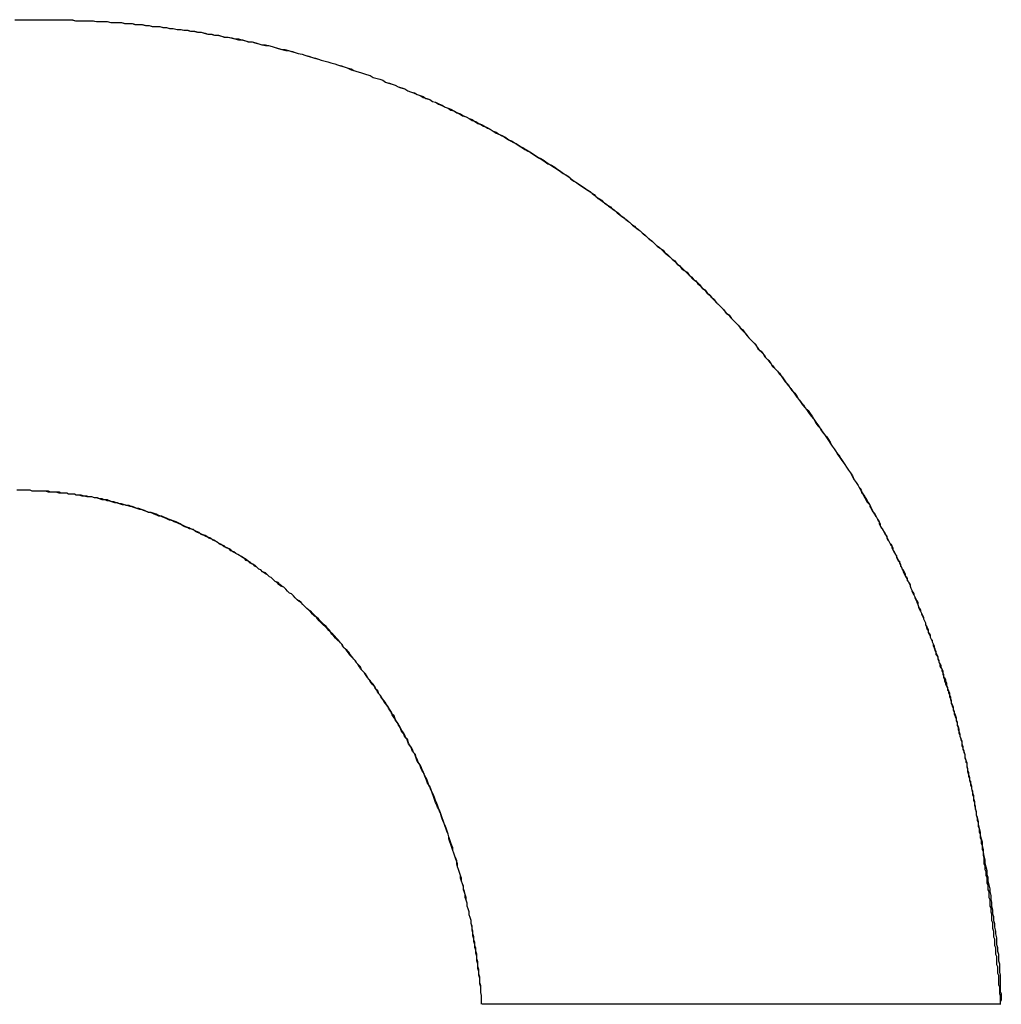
# Model space of a CAD drawing. Extents: x -55 to 3310, y -427 to 1727.
# Tile 33 of 79: x 1009.86 to 1010.88, y 531.61 to 532.64. Entities that reach past the tile are written whole.
import ezdxf

# ---------------------------------------------------------------- set-up
doc = ezdxf.new("R2010")
doc.units = 0
doc.linetypes.add('DURCHGEHEND', pattern=[0])
doc.layers.add('KF_PASSIO_SUB_15_FRONT', color=7, linetype='DURCHGEHEND')

# ---------------------------------------------------------------- blocks, each defined once
blk = doc.blocks.new('KF_PASSIO_SUB_15_FRONT')
at = {"layer": 'KF_PASSIO_SUB_15_FRONT'}
blk.add_line((-219.4026, -390.1513), (-219.9426, -390.1513), dxfattribs=at)
blk.add_line((-219.4026, -390.1513), (-219.9426, -390.1513), dxfattribs=at)
for points in [[(-220.429, -389.126, 0), (-220.423, -389.126, 0), (-220.417, -389.126, 0), (-220.41, -389.126, 0)], [(-220.429, -389.126, 0), (-220.423, -389.126, 0), (-220.417, -389.126, 0), (-220.41, -389.126, 0)], [(-220.41, -389.126, 0), (-220.407, -389.126, 0), (-220.403, -389.126, 0), (-220.399, -389.126, 0), (-220.396, -389.126, 0), (-220.392, -389.126, 0), (-220.388, -389.126, 0), (-220.384, -389.126, 0), (-220.381, -389.126, 0), (-220.377, -389.126, 0), (-220.373, -389.126, 0), (-220.369, -389.126, 0), (-220.366, -389.127, 0), (-220.362, -389.127, 0), (-220.358, -389.127, 0), (-220.355, -389.127, 0), (-220.351, -389.127, 0), (-220.347, -389.127, 0), (-220.344, -389.128, 0), (-220.34, -389.128, 0), (-220.336, -389.128, 0), (-220.333, -389.128, 0), (-220.329, -389.129, 0), (-220.325, -389.129, 0), (-220.322, -389.129, 0), (-220.318, -389.129, 0), (-220.314, -389.13, 0), (-220.311, -389.13, 0), (-220.307, -389.13, 0), (-220.303, -389.131, 0), (-220.3, -389.131, 0), (-220.296, -389.131, 0), (-220.292, -389.132, 0), (-220.289, -389.132, 0), (-220.285, -389.133, 0), (-220.282, -389.133, 0), (-220.278, -389.133, 0), (-220.274, -389.134, 0), (-220.271, -389.134, 0), (-220.267, -389.135, 0), (-220.264, -389.135, 0), (-220.26, -389.136, 0), (-220.256, -389.136, 0), (-220.253, -389.137, 0), (-220.249, -389.137, 0), (-220.246, -389.138, 0), (-220.242, -389.138, 0), (-220.238, -389.139, 0), (-220.235, -389.139, 0), (-220.231, -389.14, 0), (-220.228, -389.141, 0), (-220.224, -389.141, 0), (-220.221, -389.142, 0), (-220.217, -389.142, 0), (-220.214, -389.143, 0), (-220.21, -389.144, 0), (-220.207, -389.144, 0), (-220.203, -389.145, 0), (-220.2, -389.146, 0), (-220.196, -389.147, 0), (-220.192, -389.147, 0), (-220.189, -389.148, 0), (-220.185, -389.149, 0), (-220.182, -389.149, 0), (-220.178, -389.15, 0), (-220.175, -389.151, 0), (-220.172, -389.152, 0), (-220.168, -389.153, 0), (-220.165, -389.153, 0), (-220.161, -389.154, 0), (-220.158, -389.155, 0), (-220.154, -389.156, 0), (-220.151, -389.157, 0), (-220.147, -389.158, 0), (-220.144, -389.158, 0), (-220.14, -389.159, 0), (-220.137, -389.16, 0), (-220.134, -389.161, 0), (-220.13, -389.162, 0), (-220.127, -389.163, 0), (-220.123, -389.164, 0), (-220.12, -389.165, 0), (-220.116, -389.166, 0), (-220.113, -389.167, 0), (-220.11, -389.168, 0), (-220.106, -389.169, 0), (-220.103, -389.17, 0), (-220.1, -389.171, 0), (-220.096, -389.172, 0), (-220.093, -389.173, 0), (-220.089, -389.174, 0), (-220.086, -389.175, 0), (-220.083, -389.176, 0), (-220.079, -389.178, 0), (-220.076, -389.179, 0), (-220.073, -389.18, 0), (-220.069, -389.181, 0), (-220.066, -389.182, 0), (-220.063, -389.183, 0), (-220.059, -389.184, 0), (-220.056, -389.186, 0), (-220.053, -389.187, 0), (-220.049, -389.188, 0), (-220.046, -389.189, 0), (-220.043, -389.191, 0), (-220.04, -389.192, 0), (-220.036, -389.193, 0), (-220.033, -389.194, 0), (-220.03, -389.196, 0), (-220.027, -389.197, 0), (-220.023, -389.198, 0), (-220.02, -389.2, 0), (-220.017, -389.201, 0), (-220.014, -389.202, 0), (-220.01, -389.204, 0), (-220.007, -389.205, 0), (-220.004, -389.206, 0), (-220.001, -389.208, 0), (-219.997, -389.209, 0), (-219.994, -389.211, 0), (-219.991, -389.212, 0), (-219.988, -389.214, 0), (-219.985, -389.215, 0), (-219.981, -389.217, 0), (-219.978, -389.218, 0), (-219.975, -389.219, 0), (-219.972, -389.221, 0), (-219.969, -389.223, 0), (-219.966, -389.224, 0), (-219.963, -389.226, 0), (-219.959, -389.227, 0), (-219.956, -389.229, 0), (-219.953, -389.23, 0), (-219.95, -389.232, 0), (-219.947, -389.234, 0), (-219.944, -389.235, 0), (-219.941, -389.237, 0), (-219.938, -389.238, 0), (-219.934, -389.24, 0), (-219.931, -389.242, 0), (-219.928, -389.243, 0), (-219.925, -389.245, 0), (-219.922, -389.247, 0), (-219.919, -389.248, 0), (-219.916, -389.25, 0), (-219.913, -389.252, 0), (-219.91, -389.254, 0), (-219.907, -389.255, 0), (-219.904, -389.257, 0), (-219.901, -389.259, 0), (-219.898, -389.261, 0), (-219.895, -389.263, 0), (-219.892, -389.264, 0), (-219.889, -389.266, 0), (-219.886, -389.268, 0), (-219.883, -389.27, 0), (-219.88, -389.272, 0), (-219.877, -389.274, 0), (-219.874, -389.276, 0), (-219.871, -389.277, 0), (-219.868, -389.279, 0), (-219.865, -389.281, 0), (-219.862, -389.283, 0), (-219.859, -389.285, 0), (-219.856, -389.287, 0), (-219.853, -389.289, 0), (-219.851, -389.291, 0), (-219.848, -389.293, 0), (-219.845, -389.295, 0), (-219.842, -389.297, 0), (-219.839, -389.299, 0), (-219.836, -389.301, 0), (-219.833, -389.303, 0), (-219.83, -389.305, 0), (-219.828, -389.307, 0), (-219.825, -389.309, 0), (-219.822, -389.312, 0), (-219.819, -389.314, 0), (-219.816, -389.316, 0), (-219.813, -389.318, 0), (-219.811, -389.32, 0), (-219.808, -389.322, 0), (-219.805, -389.324, 0), (-219.802, -389.327, 0), (-219.799, -389.329, 0), (-219.797, -389.331, 0), (-219.794, -389.333, 0), (-219.791, -389.335, 0), (-219.788, -389.338, 0), (-219.786, -389.34, 0), (-219.783, -389.342, 0), (-219.78, -389.344, 0), (-219.777, -389.347, 0), (-219.775, -389.349, 0), (-219.772, -389.351, 0), (-219.769, -389.354, 0), (-219.766, -389.356, 0), (-219.764, -389.358, 0), (-219.761, -389.361, 0), (-219.758, -389.363, 0), (-219.756, -389.365, 0), (-219.753, -389.368, 0), (-219.75, -389.37, 0), (-219.748, -389.372, 0), (-219.745, -389.375, 0), (-219.742, -389.377, 0), (-219.74, -389.38, 0), (-219.737, -389.382, 0), (-219.735, -389.385, 0), (-219.732, -389.387, 0), (-219.729, -389.389, 0), (-219.727, -389.392, 0), (-219.724, -389.394, 0), (-219.722, -389.397, 0), (-219.719, -389.399, 0), (-219.716, -389.402, 0), (-219.714, -389.405, 0), (-219.711, -389.407, 0), (-219.709, -389.41, 0), (-219.706, -389.412, 0), (-219.704, -389.415, 0), (-219.701, -389.417, 0), (-219.699, -389.42, 0), (-219.696, -389.423, 0), (-219.694, -389.425, 0), (-219.691, -389.428, 0), (-219.689, -389.431, 0), (-219.686, -389.433, 0), (-219.684, -389.436, 0), (-219.681, -389.439, 0), (-219.679, -389.441, 0), (-219.676, -389.444, 0), (-219.674, -389.447, 0), (-219.671, -389.449, 0), (-219.669, -389.452, 0), (-219.667, -389.455, 0), (-219.664, -389.458, 0), (-219.662, -389.46, 0), (-219.659, -389.463, 0), (-219.657, -389.466, 0), (-219.655, -389.469, 0), (-219.652, -389.471, 0), (-219.65, -389.474, 0), (-219.648, -389.477, 0), (-219.645, -389.48, 0), (-219.643, -389.483, 0), (-219.64, -389.486, 0), (-219.638, -389.489, 0), (-219.636, -389.491, 0), (-219.633, -389.494, 0), (-219.631, -389.497, 0), (-219.629, -389.5, 0), (-219.627, -389.503, 0), (-219.624, -389.506, 0), (-219.622, -389.509, 0), (-219.62, -389.512, 0), (-219.617, -389.515, 0), (-219.615, -389.518, 0), (-219.613, -389.521, 0), (-219.611, -389.524, 0), (-219.609, -389.527, 0), (-219.606, -389.53, 0), (-219.604, -389.533, 0), (-219.602, -389.536, 0), (-219.6, -389.539, 0), (-219.597, -389.542, 0), (-219.595, -389.545, 0), (-219.593, -389.548, 0), (-219.591, -389.551, 0), (-219.589, -389.554, 0), (-219.587, -389.557, 0), (-219.584, -389.56, 0), (-219.582, -389.563, 0), (-219.58, -389.566, 0), (-219.578, -389.57, 0), (-219.576, -389.573, 0), (-219.574, -389.576, 0), (-219.572, -389.579, 0), (-219.57, -389.582, 0), (-219.568, -389.585, 0), (-219.565, -389.589, 0), (-219.563, -389.592, 0), (-219.561, -389.595, 0), (-219.559, -389.598, 0), (-219.557, -389.601, 0), (-219.555, -389.605, 0), (-219.553, -389.608, 0), (-219.551, -389.611, 0)], [(-220.41, -389.126, 0), (-220.407, -389.126, 0), (-220.403, -389.126, 0), (-220.399, -389.126, 0), (-220.396, -389.126, 0), (-220.392, -389.126, 0), (-220.388, -389.126, 0), (-220.384, -389.126, 0), (-220.381, -389.126, 0), (-220.377, -389.126, 0), (-220.373, -389.126, 0), (-220.37, -389.126, 0), (-220.366, -389.127, 0), (-220.362, -389.127, 0), (-220.359, -389.127, 0), (-220.355, -389.127, 0), (-220.351, -389.127, 0), (-220.348, -389.127, 0), (-220.344, -389.128, 0), (-220.34, -389.128, 0), (-220.337, -389.128, 0), (-220.333, -389.128, 0), (-220.329, -389.129, 0), (-220.326, -389.129, 0), (-220.322, -389.129, 0), (-220.318, -389.129, 0), (-220.315, -389.13, 0), (-220.311, -389.13, 0), (-220.307, -389.13, 0), (-220.304, -389.131, 0), (-220.3, -389.131, 0), (-220.297, -389.131, 0), (-220.293, -389.132, 0), (-220.289, -389.132, 0), (-220.286, -389.133, 0), (-220.282, -389.133, 0), (-220.278, -389.133, 0), (-220.275, -389.134, 0), (-220.271, -389.134, 0), (-220.268, -389.135, 0), (-220.264, -389.135, 0), (-220.26, -389.136, 0), (-220.257, -389.136, 0), (-220.253, -389.137, 0), (-220.25, -389.137, 0), (-220.246, -389.138, 0), (-220.243, -389.138, 0), (-220.239, -389.139, 0), (-220.235, -389.139, 0), (-220.232, -389.14, 0), (-220.228, -389.141, 0), (-220.225, -389.141, 0), (-220.221, -389.142, 0), (-220.218, -389.142, 0), (-220.214, -389.143, 0), (-220.211, -389.144, 0), (-220.207, -389.144, 0), (-220.204, -389.145, 0), (-220.2, -389.146, 0), (-220.196, -389.146, 0), (-220.193, -389.147, 0), (-220.189, -389.148, 0), (-220.186, -389.149, 0), (-220.182, -389.149, 0), (-220.179, -389.15, 0), (-220.175, -389.151, 0), (-220.172, -389.152, 0), (-220.168, -389.152, 0), (-220.165, -389.153, 0), (-220.161, -389.154, 0), (-220.158, -389.155, 0), (-220.155, -389.156, 0), (-220.151, -389.157, 0), (-220.148, -389.157, 0), (-220.144, -389.158, 0), (-220.141, -389.159, 0), (-220.137, -389.16, 0), (-220.134, -389.161, 0), (-220.13, -389.162, 0), (-220.127, -389.163, 0), (-220.124, -389.164, 0), (-220.12, -389.165, 0), (-220.117, -389.166, 0), (-220.113, -389.167, 0), (-220.11, -389.168, 0), (-220.106, -389.169, 0), (-220.103, -389.17, 0), (-220.1, -389.171, 0), (-220.096, -389.172, 0), (-220.093, -389.173, 0), (-220.09, -389.174, 0), (-220.086, -389.175, 0), (-220.083, -389.176, 0), (-220.079, -389.177, 0), (-220.076, -389.179, 0), (-220.073, -389.18, 0), (-220.069, -389.181, 0), (-220.066, -389.182, 0), (-220.063, -389.183, 0), (-220.059, -389.184, 0), (-220.056, -389.186, 0), (-220.053, -389.187, 0), (-220.049, -389.188, 0), (-220.046, -389.189, 0), (-220.043, -389.191, 0), (-220.039, -389.192, 0), (-220.036, -389.193, 0), (-220.033, -389.194, 0), (-220.03, -389.196, 0), (-220.026, -389.197, 0), (-220.023, -389.198, 0), (-220.02, -389.2, 0), (-220.017, -389.201, 0), (-220.013, -389.202, 0), (-220.01, -389.204, 0), (-220.007, -389.205, 0), (-220.004, -389.207, 0), (-220, -389.208, 0), (-219.997, -389.209, 0), (-219.994, -389.211, 0), (-219.991, -389.212, 0), (-219.987, -389.214, 0), (-219.984, -389.215, 0), (-219.981, -389.217, 0), (-219.978, -389.218, 0), (-219.975, -389.22, 0), (-219.972, -389.221, 0), (-219.968, -389.223, 0), (-219.965, -389.224, 0), (-219.962, -389.226, 0), (-219.959, -389.227, 0), (-219.956, -389.229, 0), (-219.953, -389.231, 0), (-219.949, -389.232, 0), (-219.946, -389.234, 0), (-219.943, -389.235, 0), (-219.94, -389.237, 0), (-219.937, -389.239, 0), (-219.934, -389.24, 0), (-219.931, -389.242, 0), (-219.928, -389.244, 0), (-219.925, -389.245, 0), (-219.921, -389.247, 0), (-219.918, -389.249, 0), (-219.915, -389.251, 0), (-219.912, -389.252, 0), (-219.909, -389.254, 0), (-219.906, -389.256, 0), (-219.903, -389.258, 0), (-219.9, -389.259, 0), (-219.897, -389.261, 0), (-219.894, -389.263, 0), (-219.891, -389.265, 0), (-219.888, -389.267, 0), (-219.885, -389.269, 0), (-219.882, -389.27, 0), (-219.879, -389.272, 0), (-219.876, -389.274, 0), (-219.873, -389.276, 0), (-219.87, -389.278, 0), (-219.867, -389.28, 0), (-219.864, -389.282, 0), (-219.861, -389.284, 0), (-219.858, -389.286, 0), (-219.855, -389.288, 0), (-219.852, -389.29, 0), (-219.85, -389.292, 0), (-219.847, -389.294, 0), (-219.844, -389.296, 0), (-219.841, -389.298, 0), (-219.838, -389.3, 0), (-219.835, -389.302, 0), (-219.832, -389.304, 0), (-219.829, -389.306, 0), (-219.826, -389.308, 0), (-219.824, -389.31, 0), (-219.821, -389.312, 0), (-219.818, -389.314, 0), (-219.815, -389.317, 0), (-219.812, -389.319, 0), (-219.809, -389.321, 0), (-219.807, -389.323, 0), (-219.804, -389.325, 0), (-219.801, -389.327, 0), (-219.798, -389.33, 0), (-219.795, -389.332, 0), (-219.793, -389.334, 0), (-219.79, -389.336, 0), (-219.787, -389.339, 0), (-219.784, -389.341, 0), (-219.782, -389.343, 0), (-219.779, -389.345, 0), (-219.776, -389.348, 0), (-219.773, -389.35, 0), (-219.771, -389.352, 0), (-219.768, -389.355, 0), (-219.765, -389.357, 0), (-219.763, -389.359, 0), (-219.76, -389.362, 0), (-219.757, -389.364, 0), (-219.754, -389.366, 0), (-219.752, -389.369, 0), (-219.749, -389.371, 0), (-219.747, -389.373, 0), (-219.744, -389.376, 0), (-219.741, -389.378, 0), (-219.739, -389.381, 0), (-219.736, -389.383, 0), (-219.733, -389.386, 0), (-219.731, -389.388, 0), (-219.728, -389.391, 0), (-219.726, -389.393, 0), (-219.723, -389.396, 0), (-219.72, -389.398, 0), (-219.718, -389.401, 0), (-219.715, -389.403, 0), (-219.713, -389.406, 0), (-219.71, -389.408, 0), (-219.708, -389.411, 0), (-219.705, -389.413, 0), (-219.703, -389.416, 0), (-219.7, -389.419, 0), (-219.698, -389.421, 0), (-219.695, -389.424, 0), (-219.693, -389.426, 0), (-219.69, -389.429, 0), (-219.688, -389.432, 0), (-219.685, -389.434, 0), (-219.683, -389.437, 0), (-219.68, -389.44, 0), (-219.678, -389.442, 0), (-219.675, -389.445, 0), (-219.673, -389.448, 0), (-219.67, -389.451, 0), (-219.668, -389.453, 0), (-219.666, -389.456, 0), (-219.663, -389.459, 0), (-219.661, -389.461, 0), (-219.658, -389.464, 0), (-219.656, -389.467, 0), (-219.654, -389.47, 0), (-219.651, -389.473, 0), (-219.649, -389.475, 0), (-219.647, -389.478, 0), (-219.644, -389.481, 0), (-219.642, -389.484, 0), (-219.64, -389.487, 0), (-219.637, -389.49, 0), (-219.635, -389.492, 0), (-219.633, -389.495, 0), (-219.63, -389.498, 0), (-219.628, -389.501, 0), (-219.626, -389.504, 0), (-219.624, -389.507, 0), (-219.621, -389.51, 0), (-219.619, -389.513, 0), (-219.617, -389.516, 0), (-219.615, -389.519, 0), (-219.612, -389.522, 0), (-219.61, -389.525, 0), (-219.608, -389.527, 0), (-219.606, -389.53, 0), (-219.603, -389.533, 0), (-219.601, -389.536, 0), (-219.599, -389.539, 0), (-219.597, -389.542, 0), (-219.595, -389.546, 0), (-219.593, -389.549, 0), (-219.59, -389.552, 0), (-219.588, -389.555, 0), (-219.586, -389.558, 0), (-219.584, -389.561, 0), (-219.582, -389.564, 0), (-219.58, -389.567, 0), (-219.578, -389.57, 0), (-219.576, -389.573, 0), (-219.574, -389.576, 0), (-219.571, -389.579, 0), (-219.569, -389.583, 0), (-219.567, -389.586, 0), (-219.565, -389.589, 0), (-219.563, -389.592, 0), (-219.561, -389.595, 0), (-219.559, -389.598, 0), (-219.557, -389.602, 0), (-219.555, -389.605, 0), (-219.553, -389.608, 0), (-219.551, -389.611, 0)], [(-219.943, -390.151, 0), (-219.943, -390.148, 0), (-219.943, -390.145, 0), (-219.943, -390.142, 0), (-219.944, -390.139, 0), (-219.944, -390.136, 0), (-219.944, -390.132, 0), (-219.945, -390.129, 0), (-219.945, -390.126, 0), (-219.945, -390.123, 0), (-219.946, -390.12, 0), (-219.946, -390.117, 0), (-219.947, -390.114, 0), (-219.947, -390.11, 0), (-219.947, -390.107, 0), (-219.948, -390.104, 0), (-219.948, -390.101, 0), (-219.949, -390.098, 0), (-219.949, -390.095, 0), (-219.95, -390.092, 0), (-219.95, -390.089, 0), (-219.951, -390.086, 0), (-219.951, -390.083, 0), (-219.952, -390.08, 0), (-219.952, -390.077, 0), (-219.953, -390.074, 0), (-219.953, -390.071, 0), (-219.954, -390.067, 0), (-219.954, -390.064, 0), (-219.955, -390.061, 0), (-219.956, -390.058, 0), (-219.956, -390.055, 0), (-219.957, -390.052, 0), (-219.958, -390.049, 0), (-219.958, -390.046, 0), (-219.959, -390.043, 0), (-219.96, -390.04, 0), (-219.96, -390.037, 0), (-219.961, -390.035, 0), (-219.962, -390.032, 0), (-219.962, -390.029, 0), (-219.963, -390.026, 0), (-219.964, -390.023, 0), (-219.965, -390.02, 0), (-219.965, -390.017, 0), (-219.966, -390.014, 0), (-219.967, -390.011, 0), (-219.968, -390.008, 0), (-219.969, -390.005, 0), (-219.969, -390.002, 0), (-219.97, -389.999, 0), (-219.971, -389.997, 0), (-219.972, -389.994, 0), (-219.973, -389.991, 0), (-219.974, -389.988, 0), (-219.975, -389.985, 0), (-219.976, -389.982, 0), (-219.977, -389.979, 0), (-219.977, -389.977, 0), (-219.978, -389.974, 0), (-219.979, -389.971, 0), (-219.98, -389.968, 0), (-219.981, -389.965, 0), (-219.982, -389.963, 0), (-219.983, -389.96, 0), (-219.984, -389.957, 0), (-219.985, -389.954, 0), (-219.986, -389.952, 0), (-219.987, -389.949, 0), (-219.989, -389.946, 0), (-219.99, -389.943, 0), (-219.991, -389.941, 0), (-219.992, -389.938, 0), (-219.993, -389.935, 0), (-219.994, -389.932, 0), (-219.995, -389.93, 0), (-219.996, -389.927, 0), (-219.997, -389.924, 0), (-219.999, -389.922, 0), (-220, -389.919, 0), (-220.001, -389.916, 0), (-220.002, -389.914, 0), (-220.003, -389.911, 0), (-220.005, -389.908, 0), (-220.006, -389.906, 0), (-220.007, -389.903, 0), (-220.008, -389.901, 0), (-220.01, -389.898, 0), (-220.011, -389.895, 0), (-220.012, -389.893, 0), (-220.013, -389.89, 0), (-220.015, -389.888, 0), (-220.016, -389.885, 0), (-220.017, -389.883, 0), (-220.019, -389.88, 0), (-220.02, -389.878, 0), (-220.021, -389.875, 0), (-220.023, -389.873, 0), (-220.024, -389.87, 0), (-220.026, -389.868, 0), (-220.027, -389.865, 0), (-220.028, -389.863, 0), (-220.03, -389.86, 0), (-220.031, -389.858, 0), (-220.033, -389.855, 0), (-220.034, -389.853, 0), (-220.036, -389.85, 0), (-220.037, -389.848, 0), (-220.038, -389.846, 0), (-220.04, -389.843, 0), (-220.041, -389.841, 0), (-220.043, -389.838, 0), (-220.045, -389.836, 0), (-220.046, -389.834, 0), (-220.048, -389.831, 0), (-220.049, -389.829, 0), (-220.051, -389.827, 0), (-220.052, -389.824, 0), (-220.054, -389.822, 0), (-220.055, -389.82, 0), (-220.057, -389.818, 0), (-220.059, -389.815, 0), (-220.06, -389.813, 0), (-220.062, -389.811, 0), (-220.064, -389.808, 0), (-220.065, -389.806, 0), (-220.067, -389.804, 0), (-220.069, -389.802, 0), (-220.07, -389.8, 0), (-220.072, -389.797, 0), (-220.074, -389.795, 0), (-220.075, -389.793, 0), (-220.077, -389.791, 0), (-220.079, -389.789, 0), (-220.081, -389.787, 0), (-220.082, -389.785, 0), (-220.084, -389.782, 0), (-220.086, -389.78, 0), (-220.088, -389.778, 0), (-220.089, -389.776, 0), (-220.091, -389.774, 0), (-220.093, -389.772, 0), (-220.095, -389.77, 0), (-220.097, -389.768, 0), (-220.099, -389.766, 0), (-220.1, -389.764, 0), (-220.102, -389.762, 0), (-220.104, -389.76, 0), (-220.106, -389.758, 0), (-220.108, -389.756, 0), (-220.11, -389.754, 0), (-220.112, -389.752, 0), (-220.114, -389.75, 0), (-220.115, -389.748, 0), (-220.117, -389.746, 0), (-220.119, -389.744, 0), (-220.121, -389.742, 0), (-220.123, -389.741, 0), (-220.125, -389.739, 0), (-220.127, -389.737, 0), (-220.129, -389.735, 0), (-220.131, -389.733, 0), (-220.133, -389.731, 0), (-220.135, -389.73, 0), (-220.137, -389.728, 0), (-220.139, -389.726, 0), (-220.141, -389.724, 0), (-220.143, -389.723, 0), (-220.145, -389.721, 0), (-220.147, -389.719, 0), (-220.149, -389.717, 0), (-220.152, -389.716, 0), (-220.154, -389.714, 0), (-220.156, -389.712, 0), (-220.158, -389.711, 0), (-220.16, -389.709, 0), (-220.162, -389.707, 0), (-220.164, -389.706, 0), (-220.166, -389.704, 0), (-220.168, -389.703, 0), (-220.171, -389.701, 0), (-220.173, -389.699, 0), (-220.175, -389.698, 0), (-220.177, -389.696, 0), (-220.179, -389.695, 0), (-220.181, -389.693, 0), (-220.184, -389.692, 0), (-220.186, -389.69, 0), (-220.188, -389.689, 0), (-220.19, -389.687, 0), (-220.192, -389.686, 0), (-220.195, -389.684, 0), (-220.197, -389.683, 0), (-220.199, -389.682, 0), (-220.201, -389.68, 0), (-220.204, -389.679, 0), (-220.206, -389.677, 0), (-220.208, -389.676, 0), (-220.211, -389.675, 0), (-220.213, -389.673, 0), (-220.215, -389.672, 0), (-220.217, -389.671, 0), (-220.22, -389.669, 0), (-220.222, -389.668, 0), (-220.224, -389.667, 0), (-220.227, -389.666, 0), (-220.229, -389.664, 0), (-220.231, -389.663, 0), (-220.234, -389.662, 0), (-220.236, -389.661, 0), (-220.239, -389.66, 0), (-220.241, -389.659, 0), (-220.243, -389.657, 0), (-220.246, -389.656, 0), (-220.248, -389.655, 0), (-220.251, -389.654, 0), (-220.253, -389.653, 0), (-220.255, -389.652, 0), (-220.258, -389.651, 0), (-220.26, -389.65, 0), (-220.263, -389.649, 0), (-220.265, -389.648, 0), (-220.268, -389.647, 0), (-220.27, -389.646, 0), (-220.272, -389.645, 0), (-220.275, -389.644, 0), (-220.277, -389.643, 0), (-220.28, -389.642, 0), (-220.282, -389.641, 0), (-220.285, -389.64, 0), (-220.287, -389.639, 0), (-220.29, -389.639, 0), (-220.292, -389.638, 0), (-220.295, -389.637, 0), (-220.297, -389.636, 0), (-220.3, -389.635, 0), (-220.302, -389.635, 0), (-220.305, -389.634, 0), (-220.308, -389.633, 0), (-220.31, -389.632, 0), (-220.313, -389.632, 0), (-220.315, -389.631, 0), (-220.318, -389.63, 0), (-220.32, -389.63, 0), (-220.323, -389.629, 0), (-220.326, -389.628, 0), (-220.328, -389.628, 0), (-220.331, -389.627, 0), (-220.333, -389.626, 0), (-220.336, -389.626, 0), (-220.338, -389.625, 0), (-220.341, -389.625, 0), (-220.344, -389.624, 0), (-220.346, -389.624, 0), (-220.349, -389.623, 0), (-220.352, -389.623, 0), (-220.354, -389.622, 0), (-220.357, -389.622, 0), (-220.36, -389.621, 0), (-220.362, -389.621, 0), (-220.365, -389.621, 0), (-220.367, -389.62, 0), (-220.37, -389.62, 0), (-220.373, -389.62, 0), (-220.375, -389.619, 0), (-220.378, -389.619, 0), (-220.381, -389.619, 0), (-220.383, -389.618, 0), (-220.386, -389.618, 0), (-220.389, -389.618, 0), (-220.392, -389.618, 0), (-220.394, -389.617, 0), (-220.397, -389.617, 0), (-220.4, -389.617, 0), (-220.402, -389.617, 0), (-220.405, -389.617, 0), (-220.408, -389.617, 0), (-220.411, -389.617, 0), (-220.413, -389.616, 0), (-220.416, -389.616, 0), (-220.419, -389.616, 0), (-220.421, -389.616, 0), (-220.424, -389.616, 0), (-220.427, -389.616, 0)], [(-219.943, -390.151, 0), (-219.943, -390.148, 0), (-219.943, -390.145, 0), (-219.943, -390.142, 0), (-219.944, -390.139, 0), (-219.944, -390.136, 0), (-219.944, -390.133, 0), (-219.945, -390.13, 0), (-219.945, -390.127, 0), (-219.945, -390.124, 0), (-219.946, -390.121, 0), (-219.946, -390.118, 0), (-219.946, -390.115, 0), (-219.947, -390.112, 0), (-219.947, -390.109, 0), (-219.948, -390.106, 0), (-219.948, -390.102, 0), (-219.948, -390.099, 0), (-219.949, -390.096, 0), (-219.949, -390.093, 0), (-219.95, -390.09, 0), (-219.95, -390.087, 0), (-219.951, -390.084, 0), (-219.951, -390.081, 0), (-219.952, -390.078, 0), (-219.952, -390.075, 0), (-219.953, -390.073, 0), (-219.953, -390.07, 0), (-219.954, -390.067, 0), (-219.954, -390.064, 0), (-219.955, -390.061, 0), (-219.956, -390.058, 0), (-219.956, -390.055, 0), (-219.957, -390.052, 0), (-219.958, -390.049, 0), (-219.958, -390.046, 0), (-219.959, -390.043, 0), (-219.959, -390.04, 0), (-219.96, -390.037, 0), (-219.961, -390.034, 0), (-219.962, -390.031, 0), (-219.962, -390.028, 0), (-219.963, -390.026, 0), (-219.964, -390.023, 0), (-219.964, -390.02, 0), (-219.965, -390.017, 0), (-219.966, -390.014, 0), (-219.967, -390.011, 0), (-219.968, -390.008, 0), (-219.968, -390.005, 0), (-219.969, -390.003, 0), (-219.97, -390, 0), (-219.971, -389.997, 0), (-219.972, -389.994, 0), (-219.973, -389.991, 0), (-219.973, -389.988, 0), (-219.974, -389.986, 0), (-219.975, -389.983, 0), (-219.976, -389.98, 0), (-219.977, -389.977, 0), (-219.978, -389.974, 0), (-219.979, -389.972, 0), (-219.98, -389.969, 0), (-219.981, -389.966, 0), (-219.982, -389.963, 0), (-219.983, -389.961, 0), (-219.984, -389.958, 0), (-219.985, -389.955, 0), (-219.986, -389.952, 0), (-219.987, -389.95, 0), (-219.988, -389.947, 0), (-219.989, -389.944, 0), (-219.99, -389.941, 0), (-219.991, -389.939, 0), (-219.992, -389.936, 0), (-219.993, -389.933, 0), (-219.994, -389.931, 0), (-219.996, -389.928, 0), (-219.997, -389.925, 0), (-219.998, -389.923, 0), (-219.999, -389.92, 0), (-220, -389.917, 0), (-220.001, -389.915, 0), (-220.003, -389.912, 0), (-220.004, -389.909, 0), (-220.005, -389.907, 0), (-220.006, -389.904, 0), (-220.007, -389.902, 0), (-220.009, -389.899, 0), (-220.01, -389.896, 0), (-220.011, -389.894, 0), (-220.012, -389.891, 0), (-220.014, -389.889, 0), (-220.015, -389.886, 0), (-220.016, -389.884, 0), (-220.018, -389.881, 0), (-220.019, -389.879, 0), (-220.02, -389.876, 0), (-220.022, -389.874, 0), (-220.023, -389.871, 0), (-220.024, -389.869, 0), (-220.026, -389.866, 0), (-220.027, -389.864, 0), (-220.029, -389.861, 0), (-220.03, -389.859, 0), (-220.032, -389.856, 0), (-220.033, -389.854, 0), (-220.034, -389.851, 0), (-220.036, -389.849, 0), (-220.037, -389.847, 0), (-220.039, -389.844, 0), (-220.04, -389.842, 0), (-220.042, -389.839, 0), (-220.043, -389.837, 0), (-220.045, -389.835, 0), (-220.047, -389.832, 0), (-220.048, -389.83, 0), (-220.05, -389.828, 0), (-220.051, -389.825, 0), (-220.053, -389.823, 0), (-220.054, -389.821, 0), (-220.056, -389.818, 0), (-220.058, -389.816, 0), (-220.059, -389.814, 0), (-220.061, -389.812, 0), (-220.063, -389.809, 0), (-220.064, -389.807, 0), (-220.066, -389.805, 0), (-220.068, -389.803, 0), (-220.069, -389.8, 0), (-220.071, -389.798, 0), (-220.073, -389.796, 0), (-220.074, -389.794, 0), (-220.076, -389.792, 0), (-220.078, -389.789, 0), (-220.08, -389.787, 0), (-220.081, -389.785, 0), (-220.083, -389.783, 0), (-220.085, -389.781, 0), (-220.087, -389.779, 0), (-220.088, -389.777, 0), (-220.09, -389.775, 0), (-220.092, -389.772, 0), (-220.094, -389.77, 0), (-220.096, -389.768, 0), (-220.098, -389.766, 0), (-220.1, -389.764, 0), (-220.101, -389.762, 0), (-220.103, -389.76, 0), (-220.105, -389.758, 0), (-220.107, -389.756, 0), (-220.109, -389.754, 0), (-220.111, -389.752, 0), (-220.113, -389.75, 0), (-220.115, -389.748, 0), (-220.117, -389.747, 0), (-220.119, -389.745, 0), (-220.121, -389.743, 0), (-220.123, -389.741, 0), (-220.125, -389.739, 0), (-220.127, -389.737, 0), (-220.129, -389.735, 0), (-220.131, -389.733, 0), (-220.133, -389.732, 0), (-220.135, -389.73, 0), (-220.137, -389.728, 0), (-220.139, -389.726, 0), (-220.141, -389.724, 0), (-220.143, -389.723, 0), (-220.145, -389.721, 0), (-220.147, -389.719, 0), (-220.149, -389.717, 0), (-220.151, -389.716, 0), (-220.153, -389.714, 0), (-220.155, -389.712, 0), (-220.158, -389.711, 0), (-220.16, -389.709, 0), (-220.162, -389.707, 0), (-220.164, -389.706, 0), (-220.166, -389.704, 0), (-220.168, -389.702, 0), (-220.171, -389.701, 0), (-220.173, -389.699, 0), (-220.175, -389.698, 0), (-220.177, -389.696, 0), (-220.179, -389.694, 0), (-220.182, -389.693, 0), (-220.184, -389.691, 0), (-220.186, -389.69, 0), (-220.188, -389.688, 0), (-220.19, -389.687, 0), (-220.193, -389.685, 0), (-220.195, -389.684, 0), (-220.197, -389.683, 0), (-220.2, -389.681, 0), (-220.202, -389.68, 0), (-220.204, -389.678, 0), (-220.206, -389.677, 0), (-220.209, -389.676, 0), (-220.211, -389.674, 0), (-220.213, -389.673, 0), (-220.216, -389.672, 0), (-220.218, -389.67, 0), (-220.22, -389.669, 0), (-220.223, -389.668, 0), (-220.225, -389.666, 0), (-220.228, -389.665, 0), (-220.23, -389.664, 0), (-220.232, -389.663, 0), (-220.235, -389.662, 0), (-220.237, -389.66, 0), (-220.24, -389.659, 0), (-220.242, -389.658, 0), (-220.244, -389.657, 0), (-220.247, -389.656, 0), (-220.249, -389.655, 0), (-220.252, -389.654, 0), (-220.254, -389.653, 0), (-220.257, -389.651, 0), (-220.259, -389.65, 0), (-220.261, -389.649, 0), (-220.264, -389.648, 0), (-220.266, -389.647, 0), (-220.269, -389.646, 0), (-220.271, -389.645, 0), (-220.274, -389.644, 0), (-220.276, -389.643, 0), (-220.279, -389.643, 0), (-220.281, -389.642, 0), (-220.284, -389.641, 0), (-220.286, -389.64, 0), (-220.289, -389.639, 0), (-220.292, -389.638, 0), (-220.294, -389.637, 0), (-220.297, -389.636, 0), (-220.299, -389.636, 0), (-220.302, -389.635, 0), (-220.304, -389.634, 0), (-220.307, -389.633, 0), (-220.309, -389.633, 0), (-220.312, -389.632, 0), (-220.315, -389.631, 0), (-220.317, -389.631, 0), (-220.32, -389.63, 0), (-220.322, -389.629, 0), (-220.325, -389.629, 0), (-220.328, -389.628, 0), (-220.33, -389.627, 0), (-220.333, -389.627, 0), (-220.335, -389.626, 0), (-220.338, -389.626, 0), (-220.341, -389.625, 0), (-220.343, -389.624, 0), (-220.346, -389.624, 0), (-220.349, -389.623, 0), (-220.351, -389.623, 0), (-220.354, -389.623, 0), (-220.357, -389.622, 0), (-220.359, -389.622, 0), (-220.362, -389.621, 0), (-220.365, -389.621, 0), (-220.367, -389.62, 0), (-220.37, -389.62, 0), (-220.373, -389.62, 0), (-220.375, -389.619, 0), (-220.378, -389.619, 0), (-220.381, -389.619, 0), (-220.383, -389.619, 0), (-220.386, -389.618, 0), (-220.389, -389.618, 0), (-220.392, -389.618, 0), (-220.394, -389.618, 0), (-220.397, -389.617, 0), (-220.4, -389.617, 0), (-220.402, -389.617, 0), (-220.405, -389.617, 0), (-220.408, -389.617, 0), (-220.411, -389.617, 0), (-220.413, -389.616, 0), (-220.416, -389.616, 0), (-220.419, -389.616, 0), (-220.421, -389.616, 0), (-220.424, -389.616, 0), (-220.427, -389.616, 0)], [(-219.551, -389.611, 0), (-219.55, -389.613, 0), (-219.549, -389.614, 0), (-219.548, -389.616, 0), (-219.547, -389.618, 0), (-219.546, -389.619, 0), (-219.545, -389.621, 0), (-219.544, -389.623, 0), (-219.543, -389.624, 0), (-219.542, -389.626, 0), (-219.541, -389.628, 0), (-219.54, -389.629, 0), (-219.539, -389.631, 0), (-219.539, -389.633, 0), (-219.538, -389.634, 0), (-219.537, -389.636, 0), (-219.536, -389.638, 0), (-219.535, -389.639, 0), (-219.534, -389.641, 0), (-219.533, -389.643, 0), (-219.532, -389.644, 0), (-219.531, -389.646, 0), (-219.53, -389.648, 0), (-219.529, -389.649, 0), (-219.528, -389.651, 0), (-219.528, -389.653, 0), (-219.527, -389.654, 0), (-219.526, -389.656, 0), (-219.525, -389.658, 0), (-219.524, -389.659, 0), (-219.523, -389.661, 0), (-219.522, -389.663, 0), (-219.521, -389.664, 0), (-219.521, -389.666, 0), (-219.52, -389.668, 0), (-219.519, -389.669, 0), (-219.518, -389.671, 0), (-219.517, -389.673, 0), (-219.516, -389.674, 0), (-219.516, -389.676, 0), (-219.515, -389.678, 0), (-219.514, -389.679, 0), (-219.513, -389.681, 0), (-219.512, -389.683, 0), (-219.511, -389.684, 0), (-219.511, -389.686, 0), (-219.51, -389.688, 0), (-219.509, -389.69, 0), (-219.508, -389.691, 0), (-219.507, -389.693, 0), (-219.507, -389.695, 0), (-219.506, -389.696, 0), (-219.505, -389.698, 0), (-219.504, -389.7, 0), (-219.504, -389.701, 0), (-219.503, -389.703, 0), (-219.502, -389.705, 0), (-219.501, -389.706, 0), (-219.5, -389.708, 0), (-219.5, -389.71, 0), (-219.499, -389.711, 0), (-219.498, -389.713, 0), (-219.497, -389.715, 0), (-219.497, -389.716, 0), (-219.496, -389.718, 0), (-219.495, -389.72, 0), (-219.495, -389.721, 0), (-219.494, -389.723, 0), (-219.493, -389.725, 0), (-219.492, -389.727, 0), (-219.492, -389.728, 0), (-219.491, -389.73, 0), (-219.49, -389.732, 0), (-219.49, -389.733, 0), (-219.489, -389.735, 0), (-219.488, -389.737, 0), (-219.488, -389.738, 0), (-219.487, -389.74, 0), (-219.486, -389.742, 0), (-219.485, -389.744, 0), (-219.485, -389.745, 0), (-219.484, -389.747, 0), (-219.483, -389.749, 0), (-219.483, -389.75, 0), (-219.482, -389.752, 0), (-219.481, -389.754, 0), (-219.481, -389.756, 0), (-219.48, -389.757, 0), (-219.48, -389.759, 0), (-219.479, -389.761, 0), (-219.478, -389.762, 0), (-219.478, -389.764, 0), (-219.477, -389.766, 0), (-219.476, -389.768, 0), (-219.476, -389.769, 0), (-219.475, -389.771, 0), (-219.474, -389.773, 0), (-219.474, -389.774, 0), (-219.473, -389.776, 0), (-219.473, -389.778, 0), (-219.472, -389.78, 0), (-219.471, -389.781, 0), (-219.471, -389.783, 0), (-219.47, -389.785, 0), (-219.47, -389.787, 0), (-219.469, -389.788, 0), (-219.468, -389.79, 0), (-219.468, -389.792, 0), (-219.467, -389.794, 0), (-219.467, -389.795, 0), (-219.466, -389.797, 0), (-219.466, -389.799, 0), (-219.465, -389.801, 0), (-219.464, -389.802, 0), (-219.464, -389.804, 0), (-219.463, -389.806, 0), (-219.463, -389.808, 0), (-219.462, -389.809, 0), (-219.462, -389.811, 0), (-219.461, -389.813, 0), (-219.461, -389.815, 0), (-219.46, -389.816, 0), (-219.46, -389.818, 0), (-219.459, -389.82, 0), (-219.458, -389.822, 0), (-219.458, -389.824, 0), (-219.457, -389.825, 0), (-219.457, -389.827, 0), (-219.456, -389.829, 0), (-219.456, -389.831, 0), (-219.455, -389.833, 0), (-219.455, -389.834, 0), (-219.454, -389.836, 0), (-219.454, -389.838, 0), (-219.453, -389.84, 0), (-219.453, -389.841, 0), (-219.452, -389.843, 0), (-219.452, -389.845, 0), (-219.451, -389.847, 0), (-219.451, -389.849, 0), (-219.45, -389.851, 0), (-219.45, -389.852, 0), (-219.449, -389.854, 0), (-219.449, -389.856, 0), (-219.448, -389.858, 0), (-219.448, -389.86, 0), (-219.448, -389.861, 0), (-219.447, -389.863, 0), (-219.447, -389.865, 0), (-219.446, -389.867, 0), (-219.446, -389.869, 0), (-219.445, -389.871, 0), (-219.445, -389.872, 0), (-219.444, -389.874, 0), (-219.444, -389.876, 0), (-219.443, -389.878, 0), (-219.443, -389.88, 0), (-219.443, -389.882, 0), (-219.442, -389.884, 0), (-219.442, -389.885, 0), (-219.441, -389.887, 0), (-219.441, -389.889, 0), (-219.44, -389.891, 0), (-219.44, -389.893, 0), (-219.44, -389.895, 0), (-219.439, -389.897, 0), (-219.439, -389.899, 0), (-219.438, -389.9, 0), (-219.438, -389.902, 0), (-219.438, -389.904, 0), (-219.437, -389.906, 0), (-219.437, -389.908, 0), (-219.436, -389.91, 0), (-219.436, -389.912, 0), (-219.436, -389.914, 0), (-219.435, -389.916, 0), (-219.435, -389.918, 0), (-219.434, -389.919, 0), (-219.434, -389.921, 0), (-219.434, -389.923, 0), (-219.433, -389.925, 0), (-219.433, -389.927, 0), (-219.432, -389.929, 0), (-219.432, -389.931, 0), (-219.432, -389.933, 0), (-219.431, -389.935, 0), (-219.431, -389.937, 0), (-219.431, -389.939, 0), (-219.43, -389.941, 0), (-219.43, -389.943, 0), (-219.429, -389.945, 0), (-219.429, -389.947, 0), (-219.429, -389.948, 0), (-219.428, -389.95, 0), (-219.428, -389.952, 0), (-219.428, -389.954, 0), (-219.427, -389.956, 0), (-219.427, -389.958, 0), (-219.427, -389.96, 0), (-219.426, -389.962, 0), (-219.426, -389.964, 0), (-219.426, -389.966, 0), (-219.425, -389.968, 0), (-219.425, -389.97, 0), (-219.425, -389.972, 0), (-219.424, -389.974, 0), (-219.424, -389.976, 0), (-219.424, -389.978, 0), (-219.423, -389.98, 0), (-219.423, -389.982, 0), (-219.423, -389.984, 0), (-219.422, -389.986, 0), (-219.422, -389.988, 0), (-219.422, -389.99, 0), (-219.421, -389.992, 0), (-219.421, -389.994, 0), (-219.421, -389.996, 0), (-219.42, -389.999, 0), (-219.42, -390.001, 0), (-219.42, -390.003, 0), (-219.42, -390.005, 0), (-219.419, -390.007, 0), (-219.419, -390.009, 0), (-219.419, -390.011, 0), (-219.418, -390.013, 0), (-219.418, -390.015, 0), (-219.418, -390.017, 0), (-219.417, -390.019, 0), (-219.417, -390.021, 0), (-219.417, -390.023, 0), (-219.417, -390.025, 0), (-219.416, -390.027, 0), (-219.416, -390.03, 0), (-219.416, -390.032, 0), (-219.415, -390.034, 0), (-219.415, -390.036, 0), (-219.415, -390.038, 0), (-219.415, -390.04, 0), (-219.414, -390.042, 0), (-219.414, -390.044, 0), (-219.414, -390.047, 0), (-219.414, -390.049, 0), (-219.413, -390.051, 0), (-219.413, -390.053, 0), (-219.413, -390.055, 0), (-219.412, -390.057, 0), (-219.412, -390.059, 0), (-219.412, -390.062, 0), (-219.412, -390.064, 0), (-219.411, -390.066, 0), (-219.411, -390.068, 0), (-219.411, -390.07, 0), (-219.411, -390.072, 0), (-219.41, -390.075, 0), (-219.41, -390.077, 0), (-219.41, -390.079, 0), (-219.41, -390.081, 0), (-219.409, -390.083, 0), (-219.409, -390.086, 0), (-219.409, -390.088, 0), (-219.409, -390.09, 0), (-219.408, -390.092, 0), (-219.408, -390.094, 0), (-219.408, -390.097, 0), (-219.408, -390.099, 0), (-219.407, -390.101, 0), (-219.407, -390.103, 0), (-219.407, -390.106, 0), (-219.407, -390.108, 0), (-219.407, -390.11, 0), (-219.406, -390.112, 0), (-219.406, -390.115, 0), (-219.406, -390.117, 0), (-219.406, -390.119, 0), (-219.405, -390.121, 0), (-219.405, -390.124, 0), (-219.405, -390.126, 0), (-219.405, -390.128, 0), (-219.405, -390.131, 0), (-219.404, -390.133, 0), (-219.404, -390.135, 0), (-219.404, -390.137, 0), (-219.404, -390.14, 0), (-219.403, -390.142, 0), (-219.403, -390.144, 0), (-219.403, -390.147, 0), (-219.403, -390.149, 0), (-219.403, -390.151, 0)], [(-219.551, -389.611, 0), (-219.55, -389.613, 0), (-219.549, -389.615, 0), (-219.548, -389.617, 0), (-219.547, -389.619, 0), (-219.546, -389.62, 0), (-219.545, -389.622, 0), (-219.544, -389.624, 0), (-219.543, -389.626, 0), (-219.542, -389.628, 0), (-219.54, -389.63, 0), (-219.539, -389.631, 0), (-219.538, -389.633, 0), (-219.537, -389.635, 0), (-219.536, -389.637, 0), (-219.535, -389.639, 0), (-219.534, -389.64, 0), (-219.533, -389.642, 0), (-219.532, -389.644, 0), (-219.531, -389.646, 0), (-219.53, -389.647, 0), (-219.529, -389.649, 0), (-219.529, -389.651, 0), (-219.528, -389.653, 0), (-219.527, -389.655, 0), (-219.526, -389.656, 0), (-219.525, -389.658, 0), (-219.524, -389.66, 0), (-219.523, -389.662, 0), (-219.522, -389.663, 0), (-219.521, -389.665, 0), (-219.52, -389.667, 0), (-219.519, -389.669, 0), (-219.518, -389.671, 0), (-219.517, -389.672, 0), (-219.516, -389.674, 0), (-219.515, -389.676, 0), (-219.515, -389.678, 0), (-219.514, -389.68, 0), (-219.513, -389.681, 0), (-219.512, -389.683, 0), (-219.511, -389.685, 0), (-219.51, -389.687, 0), (-219.509, -389.689, 0), (-219.508, -389.69, 0), (-219.508, -389.692, 0), (-219.507, -389.694, 0), (-219.506, -389.696, 0), (-219.505, -389.698, 0), (-219.504, -389.699, 0), (-219.503, -389.701, 0), (-219.502, -389.703, 0), (-219.502, -389.705, 0), (-219.501, -389.707, 0), (-219.5, -389.709, 0), (-219.499, -389.711, 0), (-219.498, -389.712, 0), (-219.497, -389.714, 0), (-219.497, -389.716, 0), (-219.496, -389.718, 0), (-219.495, -389.72, 0), (-219.494, -389.722, 0), (-219.493, -389.724, 0), (-219.493, -389.725, 0), (-219.492, -389.727, 0), (-219.491, -389.729, 0), (-219.49, -389.731, 0), (-219.489, -389.733, 0), (-219.489, -389.735, 0), (-219.488, -389.737, 0), (-219.487, -389.739, 0), (-219.486, -389.741, 0), (-219.486, -389.742, 0), (-219.485, -389.744, 0), (-219.484, -389.746, 0), (-219.483, -389.748, 0), (-219.483, -389.75, 0), (-219.482, -389.752, 0), (-219.481, -389.754, 0), (-219.481, -389.756, 0), (-219.48, -389.758, 0), (-219.479, -389.759, 0), (-219.478, -389.761, 0), (-219.478, -389.763, 0), (-219.477, -389.765, 0), (-219.476, -389.767, 0), (-219.476, -389.769, 0), (-219.475, -389.771, 0), (-219.474, -389.772, 0), (-219.474, -389.774, 0), (-219.473, -389.776, 0), (-219.472, -389.778, 0), (-219.472, -389.78, 0), (-219.471, -389.782, 0), (-219.47, -389.784, 0), (-219.47, -389.785, 0), (-219.469, -389.787, 0), (-219.468, -389.789, 0), (-219.468, -389.791, 0), (-219.467, -389.793, 0), (-219.467, -389.795, 0), (-219.466, -389.796, 0), (-219.465, -389.798, 0), (-219.465, -389.8, 0), (-219.464, -389.802, 0), (-219.463, -389.804, 0), (-219.463, -389.806, 0), (-219.462, -389.808, 0), (-219.462, -389.81, 0), (-219.461, -389.811, 0), (-219.46, -389.813, 0), (-219.46, -389.815, 0), (-219.459, -389.817, 0), (-219.459, -389.819, 0), (-219.458, -389.821, 0), (-219.458, -389.823, 0), (-219.457, -389.825, 0), (-219.456, -389.827, 0), (-219.456, -389.829, 0), (-219.455, -389.831, 0), (-219.455, -389.833, 0), (-219.454, -389.835, 0), (-219.454, -389.837, 0), (-219.453, -389.839, 0), (-219.452, -389.842, 0), (-219.452, -389.844, 0), (-219.451, -389.846, 0), (-219.451, -389.848, 0), (-219.45, -389.85, 0), (-219.449, -389.853, 0), (-219.449, -389.855, 0), (-219.448, -389.857, 0), (-219.448, -389.86, 0), (-219.447, -389.862, 0), (-219.446, -389.865, 0), (-219.446, -389.867, 0), (-219.445, -389.87, 0), (-219.445, -389.872, 0), (-219.444, -389.875, 0), (-219.443, -389.877, 0), (-219.443, -389.88, 0), (-219.442, -389.883, 0), (-219.442, -389.886, 0), (-219.441, -389.888, 0), (-219.44, -389.891, 0), (-219.44, -389.894, 0), (-219.439, -389.897, 0), (-219.438, -389.9, 0), (-219.438, -389.903, 0), (-219.437, -389.906, 0), (-219.437, -389.909, 0), (-219.436, -389.912, 0), (-219.435, -389.915, 0), (-219.435, -389.918, 0), (-219.434, -389.921, 0), (-219.433, -389.924, 0), (-219.433, -389.927, 0), (-219.432, -389.931, 0), (-219.431, -389.934, 0), (-219.431, -389.937, 0), (-219.43, -389.94, 0), (-219.43, -389.944, 0), (-219.429, -389.947, 0), (-219.428, -389.951, 0), (-219.428, -389.954, 0), (-219.427, -389.957, 0), (-219.426, -389.961, 0), (-219.426, -389.964, 0), (-219.425, -389.968, 0), (-219.424, -389.972, 0), (-219.424, -389.975, 0), (-219.423, -389.979, 0), (-219.422, -389.982, 0), (-219.422, -389.986, 0), (-219.421, -389.99, 0), (-219.421, -389.993, 0), (-219.42, -389.997, 0), (-219.419, -390.001, 0), (-219.419, -390.004, 0), (-219.418, -390.008, 0), (-219.417, -390.012, 0), (-219.417, -390.016, 0), (-219.416, -390.019, 0), (-219.416, -390.023, 0), (-219.415, -390.027, 0), (-219.414, -390.031, 0), (-219.414, -390.034, 0), (-219.413, -390.038, 0), (-219.413, -390.042, 0), (-219.412, -390.045, 0), (-219.412, -390.049, 0), (-219.411, -390.053, 0), (-219.411, -390.057, 0), (-219.41, -390.06, 0), (-219.41, -390.064, 0), (-219.409, -390.067, 0), (-219.409, -390.071, 0), (-219.408, -390.075, 0), (-219.408, -390.078, 0), (-219.407, -390.082, 0), (-219.407, -390.085, 0), (-219.407, -390.089, 0), (-219.406, -390.092, 0), (-219.406, -390.096, 0), (-219.405, -390.099, 0), (-219.405, -390.102, 0), (-219.405, -390.106, 0), (-219.404, -390.109, 0), (-219.404, -390.112, 0), (-219.404, -390.115, 0), (-219.404, -390.118, 0), (-219.403, -390.121, 0), (-219.403, -390.124, 0), (-219.403, -390.127, 0), (-219.403, -390.13, 0), (-219.403, -390.132, 0), (-219.403, -390.135, 0), (-219.403, -390.138, 0), (-219.402, -390.14, 0), (-219.402, -390.143, 0), (-219.402, -390.145, 0), (-219.402, -390.147, 0), (-219.403, -390.149, 0), (-219.403, -390.151, 0)]]:
    blk.add_polyline3d(points, dxfattribs=at)

msp = doc.modelspace()

# ---------------------------------------------------------------- block references
at = {"layer": 'KF_PASSIO_SUB_15_FRONT'}
msp.add_blockref('KF_PASSIO_SUB_15_FRONT', (1230.2834, 921.7627), dxfattribs=at)

doc.saveas('drawing.dxf')
